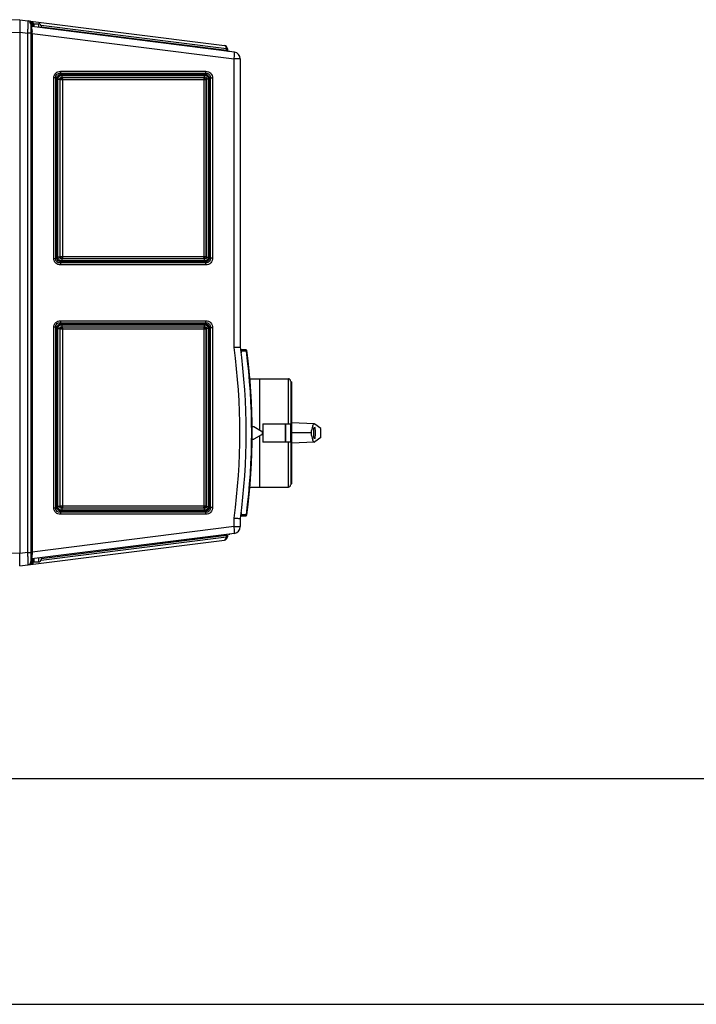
# Model space of a CAD drawing. Header units: inches. Extents: x 0 to 117, y 0 to 83.
# Tile 18 of 73: x 54 to 66, y 0 to 17. Entities that reach past the tile are written whole.
import ezdxf

# ---------------------------------------------------------------- set-up
doc = ezdxf.new("R2010")
doc.units = ezdxf.units.IN
doc.header["$LTSCALE"] = 6.431102
doc.header["$MEASUREMENT"] = 0
doc.layers.get('0').update_dxf_attribs({"linetype": 'CONTINUOUS'})

msp = doc.modelspace()

# ---------------------------------------------------------------- linework, layer by layer
at = {"color": 7, "linetype": 'CONTINUOUS'}
for p, q in [((53.756, 17.174), (53.077, 17.163)), ((53.756, 17.174), (57.327, 16.723)), ((53.953, 17.123), (53.953, 7.698)), ((53.965, 17.135), (53.965, 17.054)), ((53.965, 17.135), (53.993, 17.135)), ((57.5, 16.607), (53.97, 17.053)), ((53.993, 17.05), (53.993, 17.135)), ((54.004, 17.104), (54.004, 17.063)), ((54.004, 17.104), (54.091, 17.104)), ((54.091, 17.037), (54.091, 17.104)), ((54.129, 17.051), (57.361, 16.642)), ((54.13, 17.064), (54.13, 17.033)), ((57.361, 16.665), (54.131, 17.073)), ((53.067, 16.946), (53.756, 16.958)), ((53.756, 16.958), (53.756, 7.863)), ((53.756, 16.958), (53.899, 16.94)), ((53.899, 7.881), (53.899, 16.94)), ((53.953, 16.94), (53.899, 16.94)), ((53.971, 16.935), (53.953, 16.935)), ((53.971, 16.95), (53.971, 16.966)), ((53.971, 16.935), (53.971, 16.95)), ((53.971, 16.935), (53.971, 7.887)), ((53.971, 16.935), (57.494, 16.49)), ((57.361, 16.642), (57.361, 16.665)), ((57.378, 16.665), (57.361, 16.665)), ((57.378, 16.665), (57.378, 16.64)), ((57.378, 16.64), (57.361, 16.642)), ((57.396, 16.623), (57.418, 16.623)), ((57.418, 16.617), (57.418, 16.623)), ((57.494, 11.458), (57.494, 16.49)), ((57.603, 16.49), (57.494, 16.49)), ((57.603, 16.49), (57.603, 11.466)), ((54.352, 13.009), (54.352, 16.163)), ((54.383, 16.163), (54.352, 16.163)), ((54.383, 16.163), (54.383, 13.009)), ((54.383, 16.163), (54.403, 16.144)), ((54.403, 13.027), (54.403, 16.144)), ((54.412, 16.144), (54.403, 16.144)), ((54.412, 16.144), (54.412, 13.027)), ((54.467, 16.24), (57.001, 16.24)), ((54.484, 16.223), (54.467, 16.24)), ((54.468, 16.274), (57.002, 16.274)), ((56.985, 16.223), (54.484, 16.223)), ((56.984, 16.213), (54.484, 16.213)), ((54.489, 16.203), (56.977, 16.203)), ((54.499, 16.16), (54.49, 16.169)), ((54.49, 16.169), (56.978, 16.169)), ((56.969, 16.16), (54.499, 16.16)), ((56.978, 16.169), (56.969, 16.16)), ((57.001, 16.24), (56.985, 16.223)), ((57.067, 16.138), (57.081, 16.152)), ((57.081, 13.019), (57.081, 16.152)), ((57.118, 16.152), (57.081, 16.152)), ((57.118, 16.152), (57.118, 13.019)), ((54.421, 13.04), (54.421, 16.132)), ((54.458, 16.132), (54.421, 16.132)), ((54.458, 16.132), (54.458, 13.04)), ((54.458, 16.132), (54.463, 16.126)), ((54.463, 13.045), (54.463, 16.126)), ((57.002, 16.126), (54.463, 16.126)), ((54.5, 16.126), (54.5, 13.045)), ((56.971, 13.045), (56.971, 16.126)), ((57.002, 16.126), (57.014, 16.138)), ((57.002, 16.126), (57.002, 13.045)), ((57.014, 13.034), (57.014, 16.138)), ((57.045, 16.138), (57.014, 16.138)), ((57.045, 16.138), (57.045, 13.034)), ((57.056, 13.034), (57.056, 16.138)), ((57.067, 16.138), (57.056, 16.138)), ((57.067, 16.138), (57.067, 13.034)), ((54.352, 13.009), (54.383, 13.009)), ((54.403, 13.027), (54.383, 13.009)), ((54.403, 13.027), (54.412, 13.027)), ((54.421, 13.04), (54.458, 13.04)), ((54.463, 13.045), (54.458, 13.04)), ((54.463, 13.045), (57.002, 13.045)), ((54.467, 12.932), (54.484, 12.949)), ((57.001, 12.932), (54.467, 12.932)), ((57.002, 12.898), (54.468, 12.898)), ((54.484, 12.959), (56.984, 12.959)), ((54.484, 12.949), (56.985, 12.949)), ((56.977, 12.969), (54.489, 12.969)), ((54.49, 13.003), (54.499, 13.011)), ((56.978, 13.003), (54.49, 13.003)), ((54.499, 13.011), (56.969, 13.011)), ((56.969, 13.011), (56.978, 13.003)), ((56.985, 12.949), (57.001, 12.932)), ((57.014, 13.034), (57.002, 13.045)), ((57.014, 13.034), (57.045, 13.034)), ((57.056, 13.034), (57.067, 13.034)), ((57.081, 13.019), (57.067, 13.034)), ((57.081, 13.019), (57.118, 13.019)), ((54.467, 11.889), (57.001, 11.889)), ((54.484, 11.873), (54.467, 11.889)), ((54.468, 11.923), (57.002, 11.923)), ((56.985, 11.873), (54.484, 11.873)), ((56.984, 11.862), (54.484, 11.862)), ((54.489, 11.853), (56.977, 11.853)), ((57.001, 11.889), (56.985, 11.873)), ((54.383, 11.813), (54.352, 11.813)), ((54.352, 8.658), (54.352, 11.813)), ((54.383, 11.813), (54.403, 11.794)), ((54.383, 11.813), (54.383, 8.658)), ((54.412, 11.794), (54.403, 11.794)), ((54.403, 8.677), (54.403, 11.794)), ((54.412, 11.794), (54.412, 8.677)), ((54.458, 11.781), (54.421, 11.781)), ((54.421, 8.69), (54.421, 11.781)), ((54.458, 11.781), (54.463, 11.776)), ((54.458, 11.781), (54.458, 8.69)), ((57.002, 11.776), (54.463, 11.776)), ((54.463, 8.695), (54.463, 11.776)), ((54.49, 11.819), (56.978, 11.819)), ((54.499, 11.81), (54.49, 11.819)), ((56.969, 11.81), (54.499, 11.81)), ((54.5, 11.776), (54.5, 8.695)), ((56.978, 11.819), (56.969, 11.81)), ((56.971, 8.695), (56.971, 11.776)), ((57.002, 11.776), (57.014, 11.787)), ((57.002, 11.776), (57.002, 8.695)), ((57.045, 11.787), (57.014, 11.787)), ((57.014, 8.683), (57.014, 11.787)), ((57.045, 11.787), (57.045, 8.683)), ((57.067, 11.788), (57.056, 11.788)), ((57.056, 8.683), (57.056, 11.788)), ((57.067, 11.788), (57.081, 11.802)), ((57.067, 11.788), (57.067, 8.683)), ((57.118, 11.802), (57.081, 11.802)), ((57.081, 8.669), (57.081, 11.802)), ((57.118, 11.802), (57.118, 8.669)), ((57.623, 11.398), (57.612, 11.396)), ((57.624, 11.386), (57.614, 11.384)), ((57.624, 11.386), (57.623, 11.398)), ((57.623, 11.398), (57.703, 11.397)), ((57.703, 11.416), (57.624, 11.416)), ((57.703, 11.397), (57.709, 11.397)), ((57.709, 11.397), (57.719, 11.399)), ((57.77, 10.911), (58.441, 10.911)), ((57.945, 10.016), (57.945, 10.911)), ((58.441, 10.123), (58.441, 10.911)), ((58.481, 10.871), (58.481, 9.061)), ((58.493, 10.856), (58.481, 10.856)), ((58.493, 10.856), (58.493, 9.076)), ((58.895, 10.125), (58.493, 10.143)), ((57.81, 10.076), (57.841, 10.076)), ((57.841, 10.076), (57.973, 10)), ((57.993, 10.123), (58.477, 10.123)), ((57.993, 10.123), (57.993, 9.808)), ((58.386, 10.123), (58.386, 9.808)), ((58.394, 9.808), (58.394, 10.123)), ((58.477, 10.123), (58.477, 9.808)), ((58.836, 9.966), (58.493, 9.966)), ((58.904, 10.122), (58.895, 10.125)), ((59.009, 10.043), (58.904, 10.122)), ((57.81, 9.856), (57.841, 9.856)), ((57.973, 9.932), (57.841, 9.856)), ((57.945, 9.021), (57.945, 9.916)), ((58.477, 9.808), (57.993, 9.808)), ((58.441, 9.021), (58.441, 9.808)), ((58.895, 9.806), (58.493, 9.788)), ((58.895, 9.806), (58.904, 9.81)), ((59.009, 9.889), (58.904, 9.81)), ((57.77, 9.021), (58.441, 9.021)), ((58.493, 9.076), (58.481, 9.076)), ((54.352, 8.658), (54.383, 8.658)), ((54.403, 8.677), (54.383, 8.658)), ((54.403, 8.677), (54.412, 8.677)), ((54.421, 8.69), (54.458, 8.69)), ((54.463, 8.695), (54.458, 8.69)), ((54.463, 8.695), (57.002, 8.695)), ((54.467, 8.582), (54.484, 8.598)), ((54.484, 8.608), (56.984, 8.608)), ((54.484, 8.598), (56.985, 8.598)), ((56.977, 8.618), (54.489, 8.618)), ((54.49, 8.652), (54.499, 8.661)), ((56.978, 8.652), (54.49, 8.652)), ((54.499, 8.661), (56.969, 8.661)), ((56.969, 8.661), (56.978, 8.652)), ((56.985, 8.598), (57.001, 8.582)), ((57.014, 8.683), (57.002, 8.695)), ((57.014, 8.683), (57.045, 8.683)), ((57.056, 8.683), (57.067, 8.683)), ((57.081, 8.669), (57.067, 8.683)), ((57.081, 8.669), (57.118, 8.669)), ((57.001, 8.582), (54.467, 8.582)), ((57.002, 8.547), (54.468, 8.547)), ((57.494, 8.332), (57.494, 8.482)), ((57.603, 8.474), (57.603, 8.332)), ((57.623, 8.542), (57.612, 8.543)), ((57.624, 8.554), (57.614, 8.555)), ((57.623, 8.542), (57.624, 8.554)), ((57.623, 8.542), (57.703, 8.542)), ((57.624, 8.523), (57.703, 8.523)), ((57.703, 8.542), (57.709, 8.542)), ((57.709, 8.542), (57.719, 8.541)), ((57.494, 8.332), (53.971, 7.887)), ((57.494, 8.332), (57.603, 8.332)), ((53.756, 7.647), (57.327, 8.098)), ((57.5, 8.214), (53.97, 7.769)), ((57.361, 8.179), (54.129, 7.77)), ((54.131, 7.748), (57.361, 8.156)), ((57.361, 8.179), (57.378, 8.182)), ((57.361, 8.156), (57.361, 8.179)), ((57.361, 8.156), (57.378, 8.156)), ((57.378, 8.182), (57.378, 8.182)), ((57.378, 8.182), (57.378, 8.156)), ((57.396, 8.198), (57.418, 8.198)), ((57.418, 8.198), (57.418, 8.204)), ((53.756, 7.863), (53.067, 7.875)), ((53.899, 7.881), (53.756, 7.863)), ((53.899, 7.881), (53.953, 7.881)), ((53.965, 7.765), (53.965, 7.686)), ((53.971, 7.88), (53.971, 7.887)), ((53.993, 7.686), (53.993, 7.771)), ((54.004, 7.769), (54.004, 7.718)), ((54.091, 7.718), (54.091, 7.784)), ((54.13, 7.789), (54.13, 7.757)), ((53.965, 7.686), (53.993, 7.686)), ((54.004, 7.718), (54.091, 7.718)), ((4.134, 3.937), (112.795, 3.937)), ((0, 0), (116.929, 0))]:
    msp.add_line(p, q, dxfattribs=at)
for centre, radius, start, end in [((53.894, 17.098), 0.0591, 0, 82.8), ((53.907, 17.097), 0.0402, 4.2787, 12.1498), ((53.965, 17.123), 0.0118, 90, 180), ((53.973, 17.072), 0.0197, 180, 262.8), ((59.264, 17.064), 5.294, 180.6188, 180.7578), ((54.004, 17.092), 0.0118, 90, 180), ((54.091, 17.064), 0.0394, 0, 90), ((61.169, 17.09), 7.199, 180.7613, 180.9887), ((57.319, 16.665), 0.0591, 0, 82.8), ((57.398, 16.64), 0.0197, 180, 243.8544), ((57.485, 16.49), 0.118, 0, 82.8), ((46.64, 9.97), 10.956, 352.1942, 7.8058), ((46.682, 9.97), 11.024, 352.2001, 7.7999), ((57.624, 11.432), 0.0157, 187.6129, 269.7), ((57.703, 11.4), 0.0157, 7.3954, 89.7), ((46.617, 9.97), 11.184, 352.6667, 7.3333), ((46.682, 9.97), 11.13, 352.6046, 7.3954), ((58.441, 10.871), 0.0394, 0, 90), ((57.953, 9.966), 0.0394, 300, 60), ((58.441, 9.06), 0.0394, 270, 360), ((57.624, 8.507), 0.0157, 90.3, 172.3871), ((57.703, 8.539), 0.0157, 270.3, 352.6046), ((57.485, 8.332), 0.118, 277.2, 360), ((57.319, 8.156), 0.0591, 277.2, 360), ((53.973, 7.749), 0.0197, 97.2, 180), ((61.921, 7.72), 7.951, 178.8461, 179.2293), ((59.281, 7.757), 5.311, 179.2409, 179.3791), ((57.134, 7.779), 3.164, 179.3561, 179.749), ((54.004, 7.73), 0.0118, 180, 270), ((54.091, 7.757), 0.0394, 270, 360), ((53.894, 7.724), 0.0591, 277.2, 360), ((53.908, 7.724), 0.0398, 312.634, 317.2549), ((53.932, 7.699), 0.0296, 277.2624, 291.1516), ((53.965, 7.698), 0.0118, 180, 270)]:
    msp.add_arc(centre, radius, start, end, dxfattribs=at)
msp.add_ellipse((58.895, 9.966), major_axis=(0, 0.106), ratio=0.122785, dxfattribs=at)
msp.add_ellipse((58.895, 9.966), major_axis=(0, 0.931), ratio=0.122786, start_param=-1.65352, end_param=-1.488072, dxfattribs=at)
for points, knots in [([(53.756, 17.174), (53.758, 17.169), (53.761, 17.148), (53.759, 17.103), (53.759, 17.037), (53.756, 16.986), (53.756, 16.958)], [0, 0, 0, 0, 0.076861, 0.293384, 0.617534, 1, 1, 1, 1]), ([(53.899, 16.94), (53.9, 16.968), (53.901, 17.008), (53.902, 17.058), (53.903, 17.091), (53.903, 17.117), (53.904, 17.138), (53.901, 17.148), (53.903, 17.156), (53.902, 17.156)], [0, 0, 0, 0, 0.381932, 0.554547, 0.705942, 0.830358, 0.922886, 0.980055, 1, 1, 1, 1]), ([(53.97, 17.007), (53.97, 17.013), (53.97, 17.024), (53.969, 17.04), (53.971, 17.046), (53.969, 17.053), (53.97, 17.053)], [0, 0, 0, 0, 0.420585, 0.737644, 0.933842, 1, 1, 1, 1]), ([(57.358, 16.692), (57.357, 16.697), (57.351, 16.71), (57.337, 16.722), (57.327, 16.723)], [0, 0, 0, 0, 0.287336, 1, 1, 1, 1]), ([(57.373, 16.623), (57.367, 16.624), (57.361, 16.632), (57.361, 16.64), (57.361, 16.642)], [0, 0, 0, 0, 0.699746, 1, 1, 1, 1]), ([(57.494, 16.49), (57.496, 16.504), (57.499, 16.531), (57.503, 16.57), (57.501, 16.589), (57.503, 16.606), (57.5, 16.607)], [0, 0, 0, 0, 0.380557, 0.702814, 0.919014, 1, 1, 1, 1]), ([(54.352, 16.163), (54.352, 16.192), (54.376, 16.255), (54.439, 16.274), (54.468, 16.274)], [0, 0, 0, 0, 0.499451, 1, 1, 1, 1]), ([(54.383, 16.163), (54.382, 16.184), (54.397, 16.233), (54.446, 16.242), (54.467, 16.24)], [0, 0, 0, 0, 0.500405, 1, 1, 1, 1]), ([(54.403, 16.144), (54.403, 16.165), (54.42, 16.208), (54.464, 16.223), (54.484, 16.223)], [0, 0, 0, 0, 0.499096, 1, 1, 1, 1]), ([(54.412, 16.144), (54.412, 16.162), (54.427, 16.201), (54.466, 16.213), (54.484, 16.213)], [0, 0, 0, 0, 0.499497, 1, 1, 1, 1]), ([(54.421, 16.132), (54.421, 16.15), (54.433, 16.188), (54.471, 16.203), (54.489, 16.203)], [0, 0, 0, 0, 0.50181, 1, 1, 1, 1]), ([(54.458, 16.132), (54.456, 16.141), (54.457, 16.164), (54.481, 16.17), (54.49, 16.169)], [0, 0, 0, 0, 0.497014, 1, 1, 1, 1]), ([(54.468, 16.274), (54.469, 16.27), (54.468, 16.259), (54.468, 16.248), (54.467, 16.24)], [0, 0, 0, 0, 0.297716, 1, 1, 1, 1]), ([(54.489, 16.203), (54.489, 16.2), (54.489, 16.188), (54.489, 16.177), (54.49, 16.169)], [0, 0, 0, 0, 0.298173, 1, 1, 1, 1]), ([(54.499, 16.16), (54.499, 16.158), (54.5, 16.147), (54.5, 16.135), (54.5, 16.126)], [0, 0, 0, 0, 0.184357, 1, 1, 1, 1]), ([(56.971, 16.126), (56.971, 16.13), (56.97, 16.141), (56.97, 16.152), (56.969, 16.16)], [0, 0, 0, 0, 0.298236, 1, 1, 1, 1]), ([(56.977, 16.203), (56.994, 16.203), (57.031, 16.192), (57.045, 16.155), (57.045, 16.138)], [0, 0, 0, 0, 0.500808, 1, 1, 1, 1]), ([(56.978, 16.169), (56.978, 16.171), (56.977, 16.182), (56.977, 16.194), (56.977, 16.203)], [0, 0, 0, 0, 0.184317, 1, 1, 1, 1]), ([(56.978, 16.169), (56.987, 16.171), (57.01, 16.17), (57.015, 16.147), (57.014, 16.138)], [0, 0, 0, 0, 0.495128, 1, 1, 1, 1]), ([(56.984, 16.213), (57.003, 16.213), (57.043, 16.197), (57.056, 16.157), (57.056, 16.138)], [0, 0, 0, 0, 0.498485, 1, 1, 1, 1]), ([(56.985, 16.223), (57.006, 16.223), (57.051, 16.204), (57.067, 16.159), (57.067, 16.138)], [0, 0, 0, 0, 0.49829, 1, 1, 1, 1]), ([(57.001, 16.24), (57.001, 16.242), (57.002, 16.253), (57.002, 16.265), (57.002, 16.274)], [0, 0, 0, 0, 0.184332, 1, 1, 1, 1]), ([(57.001, 16.24), (57.023, 16.241), (57.073, 16.225), (57.083, 16.175), (57.081, 16.152)], [0, 0, 0, 0, 0.499002, 1, 1, 1, 1]), ([(57.002, 16.274), (57.033, 16.274), (57.098, 16.249), (57.118, 16.183), (57.118, 16.152)], [0, 0, 0, 0, 0.498473, 1, 1, 1, 1]), ([(54.468, 12.898), (54.439, 12.898), (54.376, 12.916), (54.352, 12.979), (54.352, 13.009)], [0, 0, 0, 0, 0.500813, 1, 1, 1, 1]), ([(54.467, 12.932), (54.446, 12.93), (54.397, 12.938), (54.382, 12.987), (54.383, 13.009)], [0, 0, 0, 0, 0.499593, 1, 1, 1, 1]), ([(54.484, 12.949), (54.464, 12.949), (54.42, 12.964), (54.403, 13.007), (54.403, 13.027)], [0, 0, 0, 0, 0.501175, 1, 1, 1, 1]), ([(54.484, 12.959), (54.466, 12.959), (54.427, 12.97), (54.412, 13.009), (54.412, 13.027)], [0, 0, 0, 0, 0.500805, 1, 1, 1, 1]), ([(54.489, 12.969), (54.471, 12.969), (54.432, 12.983), (54.421, 13.022), (54.421, 13.04)], [0, 0, 0, 0, 0.498475, 1, 1, 1, 1]), ([(54.49, 13.003), (54.481, 13.001), (54.457, 13.007), (54.456, 13.031), (54.458, 13.04)], [0, 0, 0, 0, 0.5007, 1, 1, 1, 1]), ([(54.467, 12.932), (54.467, 12.93), (54.468, 12.919), (54.47, 12.907), (54.468, 12.898)], [0, 0, 0, 0, 0.184418, 1, 1, 1, 1]), ([(54.49, 13.003), (54.49, 13.001), (54.489, 12.989), (54.489, 12.978), (54.489, 12.969)], [0, 0, 0, 0, 0.184325, 1, 1, 1, 1]), ([(54.5, 13.045), (54.5, 13.042), (54.5, 13.031), (54.5, 13.019), (54.499, 13.011)], [0, 0, 0, 0, 0.298144, 1, 1, 1, 1]), ([(56.969, 13.011), (56.969, 13.013), (56.97, 13.025), (56.971, 13.036), (56.971, 13.045)], [0, 0, 0, 0, 0.184451, 1, 1, 1, 1]), ([(57.045, 13.034), (57.045, 13.017), (57.031, 12.98), (56.994, 12.969), (56.977, 12.969)], [0, 0, 0, 0, 0.499477, 1, 1, 1, 1]), ([(56.977, 12.969), (56.977, 12.972), (56.977, 12.983), (56.977, 12.995), (56.978, 13.003)], [0, 0, 0, 0, 0.298185, 1, 1, 1, 1]), ([(57.014, 13.034), (57.015, 13.025), (57.01, 13.001), (56.987, 13.001), (56.978, 13.003)], [0, 0, 0, 0, 0.502643, 1, 1, 1, 1]), ([(57.056, 13.034), (57.056, 13.015), (57.043, 12.974), (57.003, 12.959), (56.984, 12.959)], [0, 0, 0, 0, 0.50182, 1, 1, 1, 1]), ([(57.067, 13.034), (57.067, 13.012), (57.051, 12.967), (57.006, 12.949), (56.985, 12.949)], [0, 0, 0, 0, 0.501918, 1, 1, 1, 1]), ([(57.081, 13.019), (57.083, 12.997), (57.073, 12.947), (57.023, 12.93), (57.001, 12.932)], [0, 0, 0, 0, 0.500989, 1, 1, 1, 1]), ([(57.002, 12.898), (57.002, 12.901), (57.002, 12.913), (57.002, 12.924), (57.001, 12.932)], [0, 0, 0, 0, 0.298165, 1, 1, 1, 1]), ([(57.118, 13.019), (57.118, 12.989), (57.098, 12.923), (57.033, 12.898), (57.002, 12.898)], [0, 0, 0, 0, 0.501815, 1, 1, 1, 1]), ([(54.352, 11.813), (54.352, 11.842), (54.376, 11.905), (54.439, 11.923), (54.468, 11.923)], [0, 0, 0, 0, 0.499451, 1, 1, 1, 1]), ([(54.383, 11.813), (54.382, 11.834), (54.397, 11.883), (54.446, 11.891), (54.467, 11.889)], [0, 0, 0, 0, 0.500405, 1, 1, 1, 1]), ([(54.403, 11.794), (54.403, 11.814), (54.42, 11.858), (54.464, 11.872), (54.484, 11.873)], [0, 0, 0, 0, 0.499096, 1, 1, 1, 1]), ([(54.412, 11.794), (54.412, 11.812), (54.427, 11.851), (54.466, 11.862), (54.484, 11.862)], [0, 0, 0, 0, 0.499497, 1, 1, 1, 1]), ([(54.421, 11.781), (54.421, 11.799), (54.433, 11.838), (54.471, 11.853), (54.489, 11.853)], [0, 0, 0, 0, 0.50181, 1, 1, 1, 1]), ([(54.468, 11.923), (54.469, 11.92), (54.468, 11.909), (54.468, 11.897), (54.467, 11.889)], [0, 0, 0, 0, 0.297716, 1, 1, 1, 1]), ([(54.489, 11.853), (54.489, 11.849), (54.489, 11.838), (54.489, 11.826), (54.49, 11.819)], [0, 0, 0, 0, 0.298173, 1, 1, 1, 1]), ([(56.977, 11.853), (56.994, 11.853), (57.031, 11.842), (57.045, 11.805), (57.045, 11.787)], [0, 0, 0, 0, 0.500808, 1, 1, 1, 1]), ([(56.978, 11.819), (56.978, 11.821), (56.977, 11.832), (56.977, 11.843), (56.977, 11.853)], [0, 0, 0, 0, 0.184317, 1, 1, 1, 1]), ([(56.984, 11.862), (57.003, 11.862), (57.043, 11.847), (57.056, 11.806), (57.056, 11.788)], [0, 0, 0, 0, 0.498485, 1, 1, 1, 1]), ([(56.985, 11.873), (57.006, 11.872), (57.051, 11.854), (57.067, 11.809), (57.067, 11.788)], [0, 0, 0, 0, 0.49829, 1, 1, 1, 1]), ([(57.001, 11.889), (57.001, 11.891), (57.002, 11.903), (57.002, 11.914), (57.002, 11.923)], [0, 0, 0, 0, 0.184332, 1, 1, 1, 1]), ([(57.001, 11.889), (57.023, 11.891), (57.073, 11.875), (57.083, 11.824), (57.081, 11.802)], [0, 0, 0, 0, 0.499002, 1, 1, 1, 1]), ([(57.002, 11.923), (57.033, 11.923), (57.098, 11.898), (57.118, 11.833), (57.118, 11.802)], [0, 0, 0, 0, 0.498473, 1, 1, 1, 1]), ([(54.458, 11.781), (54.456, 11.791), (54.457, 11.814), (54.481, 11.82), (54.49, 11.819)], [0, 0, 0, 0, 0.497014, 1, 1, 1, 1]), ([(54.499, 11.81), (54.499, 11.808), (54.5, 11.796), (54.5, 11.785), (54.5, 11.776)], [0, 0, 0, 0, 0.184387, 1, 1, 1, 1]), ([(56.971, 11.776), (56.971, 11.779), (56.97, 11.791), (56.97, 11.802), (56.969, 11.81)], [0, 0, 0, 0, 0.298236, 1, 1, 1, 1]), ([(56.978, 11.819), (56.987, 11.82), (57.01, 11.82), (57.015, 11.797), (57.014, 11.787)], [0, 0, 0, 0, 0.495128, 1, 1, 1, 1]), ([(57.494, 11.458), (57.508, 11.459), (57.534, 11.461), (57.565, 11.462), (57.584, 11.464), (57.594, 11.464), (57.599, 11.466), (57.603, 11.465), (57.603, 11.466)], [0, 0, 0, 0, 0.387929, 0.711115, 0.833934, 0.925049, 0.980984, 1, 1, 1, 1]), ([(57.623, 11.398), (57.622, 11.399), (57.621, 11.405), (57.621, 11.41), (57.622, 11.414)], [0, 0, 0, 0, 0.308111, 1, 1, 1, 1]), ([(57.622, 11.414), (57.622, 11.415), (57.622, 11.416), (57.623, 11.416), (57.624, 11.416)], [0, 0, 0, 0, 0.602929, 1, 1, 1, 1]), ([(57.709, 11.397), (57.709, 11.402), (57.708, 11.407), (57.706, 11.416), (57.703, 11.416)], [0, 0, 0, 0, 0.669095, 1, 1, 1, 1]), ([(58.895, 10.125), (58.889, 10.126), (58.874, 10.112), (58.853, 10.058), (58.842, 10.006), (58.836, 9.966)], [0, 0, 0, 0, 0.106615, 0.301387, 1, 1, 1, 1]), ([(58.836, 9.966), (58.842, 9.925), (58.853, 9.873), (58.874, 9.82), (58.889, 9.806), (58.895, 9.806)], [0, 0, 0, 0, 0.698613, 0.893385, 1, 1, 1, 1]), ([(54.468, 8.547), (54.439, 8.547), (54.376, 8.566), (54.352, 8.629), (54.352, 8.658)], [0, 0, 0, 0, 0.500813, 1, 1, 1, 1]), ([(54.467, 8.582), (54.446, 8.58), (54.397, 8.588), (54.382, 8.637), (54.383, 8.658)], [0, 0, 0, 0, 0.499593, 1, 1, 1, 1]), ([(54.484, 8.598), (54.464, 8.599), (54.42, 8.613), (54.403, 8.656), (54.403, 8.677)], [0, 0, 0, 0, 0.501175, 1, 1, 1, 1]), ([(54.484, 8.608), (54.466, 8.608), (54.427, 8.62), (54.412, 8.659), (54.412, 8.677)], [0, 0, 0, 0, 0.500805, 1, 1, 1, 1]), ([(54.489, 8.618), (54.471, 8.618), (54.432, 8.633), (54.421, 8.672), (54.421, 8.69)], [0, 0, 0, 0, 0.498475, 1, 1, 1, 1]), ([(54.49, 8.652), (54.481, 8.651), (54.457, 8.657), (54.456, 8.68), (54.458, 8.69)], [0, 0, 0, 0, 0.5007, 1, 1, 1, 1]), ([(54.49, 8.652), (54.49, 8.65), (54.489, 8.639), (54.489, 8.628), (54.489, 8.618)], [0, 0, 0, 0, 0.184325, 1, 1, 1, 1]), ([(54.5, 8.695), (54.5, 8.692), (54.5, 8.68), (54.5, 8.669), (54.499, 8.661)], [0, 0, 0, 0, 0.298144, 1, 1, 1, 1]), ([(56.969, 8.661), (56.969, 8.663), (56.97, 8.674), (56.971, 8.686), (56.971, 8.695)], [0, 0, 0, 0, 0.184207, 1, 1, 1, 1]), ([(57.045, 8.683), (57.045, 8.666), (57.031, 8.629), (56.994, 8.618), (56.977, 8.618)], [0, 0, 0, 0, 0.499477, 1, 1, 1, 1]), ([(56.977, 8.618), (56.977, 8.622), (56.977, 8.633), (56.977, 8.644), (56.978, 8.652)], [0, 0, 0, 0, 0.298185, 1, 1, 1, 1]), ([(57.014, 8.683), (57.015, 8.674), (57.01, 8.651), (56.987, 8.651), (56.978, 8.652)], [0, 0, 0, 0, 0.502643, 1, 1, 1, 1]), ([(57.056, 8.683), (57.056, 8.664), (57.043, 8.624), (57.003, 8.608), (56.984, 8.608)], [0, 0, 0, 0, 0.50182, 1, 1, 1, 1]), ([(57.067, 8.683), (57.067, 8.662), (57.051, 8.617), (57.006, 8.599), (56.985, 8.598)], [0, 0, 0, 0, 0.501918, 1, 1, 1, 1]), ([(57.081, 8.669), (57.083, 8.647), (57.073, 8.596), (57.023, 8.58), (57.001, 8.582)], [0, 0, 0, 0, 0.500989, 1, 1, 1, 1]), ([(57.118, 8.669), (57.118, 8.638), (57.098, 8.573), (57.033, 8.547), (57.002, 8.547)], [0, 0, 0, 0, 0.501815, 1, 1, 1, 1]), ([(54.467, 8.582), (54.467, 8.579), (54.468, 8.568), (54.47, 8.557), (54.468, 8.547)], [0, 0, 0, 0, 0.184418, 1, 1, 1, 1]), ([(57.002, 8.547), (57.002, 8.551), (57.002, 8.562), (57.002, 8.574), (57.001, 8.582)], [0, 0, 0, 0, 0.298165, 1, 1, 1, 1]), ([(57.494, 8.482), (57.508, 8.481), (57.534, 8.479), (57.565, 8.477), (57.584, 8.475), (57.594, 8.475), (57.599, 8.473), (57.603, 8.474), (57.603, 8.474)], [0, 0, 0, 0, 0.387922, 0.711117, 0.833937, 0.925055, 0.980996, 1, 1, 1, 1]), ([(57.624, 8.523), (57.622, 8.523), (57.62, 8.532), (57.622, 8.537), (57.623, 8.542)], [0, 0, 0, 0, 0.280115, 1, 1, 1, 1]), ([(57.703, 8.523), (57.706, 8.523), (57.708, 8.532), (57.709, 8.538), (57.709, 8.542)], [0, 0, 0, 0, 0.330913, 1, 1, 1, 1]), ([(57.5, 8.214), (57.503, 8.215), (57.501, 8.232), (57.503, 8.252), (57.499, 8.29), (57.496, 8.317), (57.494, 8.332)], [0, 0, 0, 0, 0.080986, 0.297186, 0.619443, 1, 1, 1, 1]), ([(57.327, 8.098), (57.337, 8.099), (57.359, 8.117), (57.362, 8.143), (57.361, 8.156)], [0, 0, 0, 0, 0.44133, 1, 1, 1, 1]), ([(57.361, 8.179), (57.361, 8.18), (57.361, 8.182), (57.361, 8.184), (57.361, 8.185)], [0, 0, 0, 0, 0.503338, 1, 1, 1, 1]), ([(53.756, 7.647), (53.758, 7.652), (53.761, 7.673), (53.759, 7.718), (53.759, 7.785), (53.756, 7.835), (53.756, 7.863)], [0, 0, 0, 0, 0.078747, 0.295534, 0.618904, 1, 1, 1, 1]), ([(53.902, 7.665), (53.903, 7.665), (53.901, 7.674), (53.904, 7.683), (53.903, 7.704), (53.903, 7.73), (53.902, 7.763), (53.901, 7.813), (53.9, 7.853), (53.899, 7.881)], [0, 0, 0, 0, 0.019947, 0.077117, 0.169647, 0.294063, 0.445457, 0.61807, 1, 1, 1, 1]), ([(53.97, 7.769), (53.97, 7.768), (53.971, 7.772), (53.969, 7.778), (53.97, 7.787), (53.97, 7.793)], [0, 0, 0, 0, 0.064218, 0.255395, 1, 1, 1, 1])]:
    msp.add_open_spline(points, degree=3, knots=knots, dxfattribs=at)
for points in [[(53.93, 17.131), (53.933, 17.128), (53.936, 17.125), (53.939, 17.122)], [(53.936, 17.152), (53.946, 17.15), (53.956, 17.143), (53.961, 17.134)], [(53.939, 17.122), (53.943, 17.117), (53.945, 17.112), (53.947, 17.106)], [(57.361, 16.665), (57.362, 16.674), (57.361, 16.684), (57.358, 16.692)], [(54.463, 16.126), (54.465, 16.134), (54.469, 16.143), (54.476, 16.145)], [(54.476, 16.148), (54.482, 16.153), (54.49, 16.16), (54.497, 16.157)], [(54.484, 16.223), (54.484, 16.22), (54.484, 16.216), (54.484, 16.213)], [(56.969, 16.16), (56.984, 16.156), (56.998, 16.141), (57.002, 16.126)], [(56.984, 16.213), (56.984, 16.216), (56.984, 16.22), (56.985, 16.223)], [(54.476, 13.024), (54.471, 13.029), (54.464, 13.037), (54.466, 13.044)], [(54.499, 13.011), (54.491, 13.013), (54.482, 13.017), (54.479, 13.024)], [(54.484, 12.959), (54.484, 12.955), (54.484, 12.952), (54.484, 12.949)], [(57.002, 13.045), (56.998, 13.03), (56.984, 13.016), (56.969, 13.011)], [(56.985, 12.949), (56.984, 12.952), (56.984, 12.955), (56.984, 12.959)], [(54.484, 11.873), (54.484, 11.869), (54.484, 11.866), (54.484, 11.862)], [(56.984, 11.862), (56.984, 11.866), (56.984, 11.869), (56.985, 11.873)], [(54.463, 11.776), (54.465, 11.783), (54.469, 11.792), (54.476, 11.795)], [(54.476, 11.798), (54.482, 11.803), (54.49, 11.81), (54.497, 11.807)], [(56.969, 11.81), (56.984, 11.806), (56.998, 11.791), (57.002, 11.776)], [(57.616, 11.36), (57.622, 11.367), (57.625, 11.377), (57.624, 11.386)], [(54.476, 8.673), (54.471, 8.678), (54.464, 8.686), (54.466, 8.693)], [(54.499, 8.661), (54.491, 8.663), (54.482, 8.666), (54.479, 8.674)], [(54.484, 8.608), (54.484, 8.605), (54.484, 8.602), (54.484, 8.598)], [(57.002, 8.695), (56.998, 8.68), (56.984, 8.665), (56.969, 8.661)], [(56.985, 8.598), (56.984, 8.602), (56.984, 8.605), (56.984, 8.608)], [(57.621, 8.572), (57.62, 8.575), (57.618, 8.577), (57.616, 8.579)], [(57.624, 8.554), (57.625, 8.56), (57.624, 8.566), (57.621, 8.572)], [(57.361, 8.185), (57.362, 8.191), (57.367, 8.198), (57.373, 8.198)], [(53.947, 7.721), (53.947, 7.712), (53.943, 7.703), (53.937, 7.697)], [(53.961, 7.687), (53.957, 7.68), (53.951, 7.674), (53.943, 7.671)]]:
    msp.add_open_spline(points, degree=3, dxfattribs=at)

doc.saveas('drawing.dxf')
